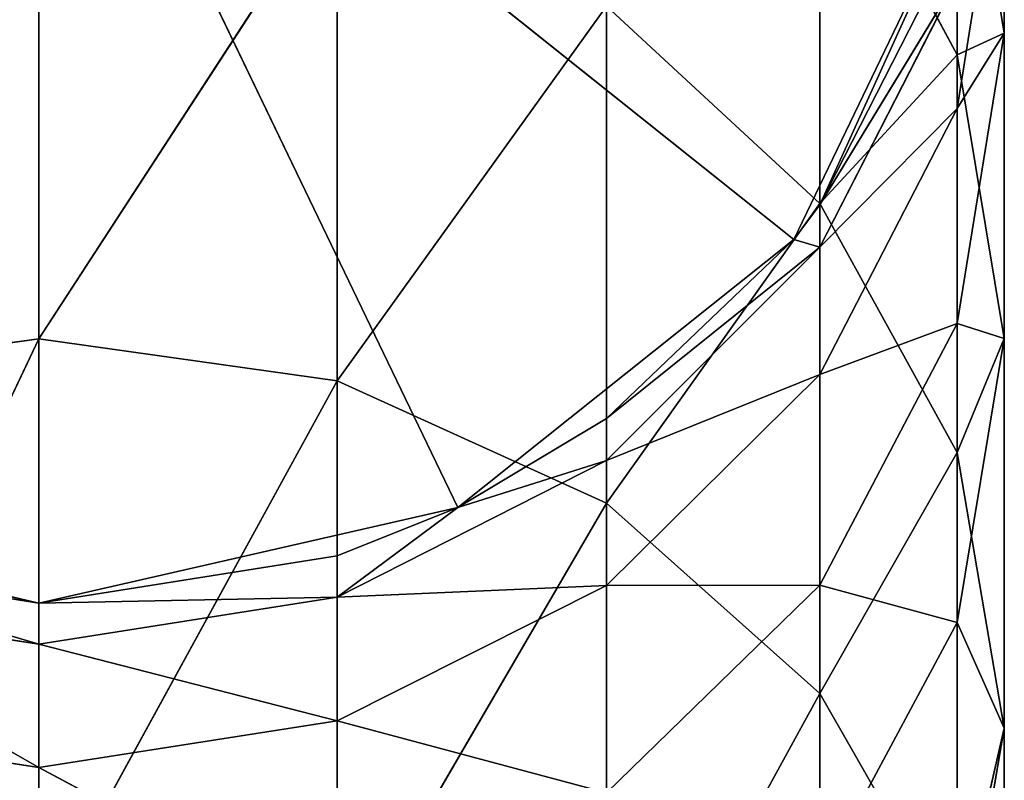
# Model space of a CAD drawing. Extents: x 659 to 1111, y 0 to 289.
# Tile 116 of 208: x 885.22 to 889.96, y 141.5 to 145.16. Entities that reach past the tile are written whole.
import ezdxf

# ---------------------------------------------------------------- set-up
doc = ezdxf.new("R2010")
doc.units = 0
doc.header["$LTSCALE"] = 25.4
doc.layers.get('0').update_dxf_attribs({"color": 13, "linetype": 'CONTINUOUS'})

# ---------------------------------------------------------------- blocks, each defined once
blk = doc.blocks.new('GIOTTO-LED-S-8168_STL')
at = {"color": 44}
for p, q in [((229.7915, 97.8938, 145.3302), (228.3546, 103.0427, 147.953)), ((229.7915, 97.8938, 145.3302), (228.3546, 103.0427, 147.953)), ((228.3546, 97.9971, 145.1274), (228.3546, 103.0427, 147.953)), ((228.3546, 97.9971, 145.1274), (228.3546, 103.0427, 147.953)), ((228.3546, 97.9971, 145.1274), (226.9176, 102.9238, 148.1471)), ((228.3546, 97.9971, 145.1274), (226.9176, 102.9238, 148.1471)), ((231.0878, 97.5939, 145.9186), (229.7915, 102.9238, 148.1471)), ((231.0878, 97.5939, 145.9186), (229.7915, 102.9238, 148.1471)), ((229.7915, 97.8938, 145.3302), (229.7915, 102.9238, 148.1471)), ((229.7915, 97.8938, 145.3302), (229.7915, 102.9238, 148.1471)), ((231.0878, 97.5939, 145.9186), (231.0878, 102.5787, 148.7103)), ((231.0878, 102.5787, 148.7103), (232.1165, 97.1269, 146.8353)), ((231.0878, 102.5787, 148.7103), (232.1165, 97.1269, 146.8353)), ((231.0878, 97.5939, 145.9186), (231.0878, 102.5787, 148.7103)), ((232.1165, 97.1269, 146.8353), (232.1165, 102.0412, 149.5874)), ((232.1165, 97.1269, 146.8353), (232.1165, 102.0412, 149.5874)), ((228.3546, 97.9971, 145.1274), (226.9176, 97.8938, 145.3302)), ((228.3546, 97.9971, 145.1274), (226.9176, 97.8938, 145.3302)), ((229.7915, 97.8938, 145.3302), (228.3546, 97.9971, 145.1274)), ((229.7915, 97.8938, 145.3302), (228.3546, 97.9971, 145.1274)), ((229.7915, 92.6583, 142.9165), (228.3546, 97.9971, 145.1274)), ((229.7915, 92.6583, 142.9165), (228.3546, 97.9971, 145.1274)), ((228.3546, 92.7453, 142.7063), (228.3546, 97.9971, 145.1274)), ((228.3546, 92.7453, 142.7063), (228.3546, 97.9971, 145.1274)), ((231.0878, 97.5939, 145.9186), (229.7915, 97.8938, 145.3302)), ((231.0878, 97.5939, 145.9186), (229.7915, 97.8938, 145.3302)), ((231.0878, 92.4055, 143.5267), (229.7915, 97.8938, 145.3302)), ((231.0878, 92.4055, 143.5267), (229.7915, 97.8938, 145.3302)), ((229.7915, 92.6583, 142.9165), (229.7915, 97.8938, 145.3302)), ((229.7915, 92.6583, 142.9165), (229.7915, 97.8938, 145.3302)), ((231.0878, 92.4055, 143.5267), (231.0878, 97.5939, 145.9186)), ((231.0878, 97.5939, 145.9186), (232.1165, 92.0118, 144.4772)), ((231.0878, 97.5939, 145.9186), (232.1165, 92.0118, 144.4772)), ((231.0878, 97.5939, 145.9186), (232.1165, 97.1269, 146.8353)), ((231.0878, 97.5939, 145.9186), (232.1165, 97.1269, 146.8353)), ((231.0878, 92.4055, 143.5267), (231.0878, 97.5939, 145.9186)), ((232.777, 96.5384, 147.9902), (232.1165, 97.1269, 146.8353)), ((232.777, 96.5384, 147.9902), (232.1165, 97.1269, 146.8353)), ((232.777, 91.5158, 145.6748), (232.1165, 97.1269, 146.8353)), ((232.777, 91.5158, 145.6748), (232.1165, 97.1269, 146.8353)), ((232.1165, 92.0118, 144.4772), (232.1165, 97.1269, 146.8353)), ((232.1165, 92.0118, 144.4772), (232.1165, 97.1269, 146.8353)), ((233.0046, 90.9659, 147.0023), (232.777, 96.5384, 147.9902)), ((233.0046, 90.9659, 147.0023), (232.777, 96.5384, 147.9902)), ((232.777, 91.5158, 145.6748), (232.777, 96.5384, 147.9902)), ((232.777, 91.5158, 145.6748), (232.777, 96.5384, 147.9902)), ((233.0046, 90.9659, 147.0023), (233.0046, 95.8861, 149.2706)), ((233.0046, 90.9659, 147.0023), (233.0046, 95.8861, 149.2706)), ((231.0878, 92.4055, 143.5267), (232.1165, 92.0118, 144.4772)), ((231.0878, 92.4055, 143.5267), (232.1165, 92.0118, 144.4772)), ((232.777, 91.5158, 145.6748), (232.1165, 92.0118, 144.4772)), ((232.777, 91.5158, 145.6748), (232.1165, 92.0118, 144.4772)), ((232.777, 86.3269, 143.7605), (232.1165, 92.0118, 144.4772)), ((232.777, 86.3269, 143.7605), (232.1165, 92.0118, 144.4772)), ((232.1165, 86.7275, 142.5277), (232.1165, 92.0118, 144.4772)), ((232.1165, 86.7275, 142.5277), (232.1165, 92.0118, 144.4772)), ((233.0046, 90.9659, 147.0023), (232.777, 91.5158, 145.6748)), ((233.0046, 90.9659, 147.0023), (232.777, 91.5158, 145.6748)), ((233.0046, 85.8829, 145.1271), (232.777, 91.5158, 145.6748)), ((233.0046, 85.8829, 145.1271), (232.777, 91.5158, 145.6748)), ((232.777, 86.3269, 143.7605), (232.777, 91.5158, 145.6748)), ((232.777, 86.3269, 143.7605), (232.777, 91.5158, 145.6748)), ((233.0046, 90.9659, 147.0023), (232.777, 85.4389, 146.4937)), ((233.0046, 90.9659, 147.0023), (232.777, 85.4389, 146.4937)), ((233.0046, 90.9659, 147.0023), (232.777, 90.416, 148.3299)), ((233.0046, 90.9659, 147.0023), (232.777, 90.416, 148.3299)), ((233.0046, 85.8829, 145.1271), (233.0046, 90.9659, 147.0023)), ((233.0046, 85.8829, 145.1271), (233.0046, 90.9659, 147.0023)), ((232.777, 85.4389, 146.4937), (232.777, 90.416, 148.3299)), ((232.777, 85.4389, 146.4937), (232.777, 90.416, 148.3299)), ((232.777, 86.3269, 143.7605), (232.1165, 86.7275, 142.5277)), ((232.777, 86.3269, 143.7605), (232.1165, 86.7275, 142.5277)), ((233.0046, 85.8829, 145.1271), (232.777, 86.3269, 143.7605)), ((233.0046, 85.8829, 145.1271), (232.777, 86.3269, 143.7605)), ((233.0046, 80.6684, 143.6565), (232.777, 86.3269, 143.7605)), ((233.0046, 80.6684, 143.6565), (232.777, 86.3269, 143.7605)), ((232.777, 81.0039, 142.2592), (232.777, 86.3269, 143.7605)), ((232.777, 81.0039, 142.2592), (232.777, 86.3269, 143.7605)), ((233.0046, 85.8829, 145.1271), (232.777, 80.333, 145.0537)), ((233.0046, 85.8829, 145.1271), (232.777, 80.333, 145.0537)), ((233.0046, 85.8829, 145.1271), (232.777, 85.4389, 146.4937)), ((233.0046, 85.8829, 145.1271), (232.777, 85.4389, 146.4937)), ((233.0046, 80.6684, 143.6565), (233.0046, 85.8829, 145.1271)), ((233.0046, 80.6684, 143.6565), (233.0046, 85.8829, 145.1271)), ((232.1165, 85.0383, 147.7265), (232.777, 85.4389, 146.4937)), ((232.1165, 85.0383, 147.7265), (232.777, 85.4389, 146.4937)), ((232.1165, 80.0304, 146.3142), (232.777, 85.4389, 146.4937)), ((232.1165, 80.0304, 146.3142), (232.777, 85.4389, 146.4937)), ((232.777, 80.333, 145.0537), (232.777, 85.4389, 146.4937)), ((232.777, 80.333, 145.0537), (232.777, 85.4389, 146.4937)), ((232.1165, 80.0304, 146.3142), (232.1165, 85.0383, 147.7265)), ((232.1165, 80.0304, 146.3142), (232.1165, 85.0383, 147.7265)), ((233.0046, 80.6684, 143.6565), (232.777, 81.0039, 142.2592)), ((233.0046, 80.6684, 143.6565), (232.777, 81.0039, 142.2592)), ((233.0046, 80.6684, 143.6565), (232.777, 75.1299, 144.0187)), ((233.0046, 80.6684, 143.6565), (232.777, 75.1299, 144.0187)), ((233.0046, 80.6684, 143.6565), (232.777, 80.333, 145.0537)), ((233.0046, 80.6684, 143.6565), (232.777, 80.333, 145.0537)), ((233.0046, 75.3547, 142.5995), (233.0046, 80.6684, 143.6565)), ((233.0046, 75.3547, 142.5995), (233.0046, 80.6684, 143.6565)), ((232.1165, 80.0304, 146.3142), (232.777, 80.333, 145.0537)), ((232.1165, 80.0304, 146.3142), (232.777, 80.333, 145.0537)), ((232.1165, 74.9271, 145.2991), (232.777, 80.333, 145.0537)), ((232.1165, 74.9271, 145.2991), (232.777, 80.333, 145.0537)), ((232.777, 75.1299, 144.0187), (232.777, 80.333, 145.0537)), ((232.777, 75.1299, 144.0187), (232.777, 80.333, 145.0537)), ((232.1165, 80.0304, 146.3142), (231.0878, 74.7662, 146.3151)), ((232.1165, 80.0304, 146.3142), (231.0878, 74.7662, 146.3151)), ((232.1165, 80.0304, 146.3142), (231.0878, 79.7902, 147.3145)), ((232.1165, 80.0304, 146.3142), (231.0878, 79.7902, 147.3145)), ((232.1165, 74.9271, 145.2991), (232.1165, 80.0304, 146.3142)), ((232.1165, 74.9271, 145.2991), (232.1165, 80.0304, 146.3142)), ((229.7915, 74.6629, 146.9675), (231.0878, 79.7902, 147.3145)), ((229.7915, 74.6629, 146.9675), (231.0878, 79.7902, 147.3145)), ((231.0878, 74.7662, 146.3151), (231.0878, 79.7902, 147.3145)), ((231.0878, 74.7662, 146.3151), (231.0878, 79.7902, 147.3145)), ((228.3546, 74.6273, 147.1923), (229.7915, 79.636, 147.9567)), ((228.3546, 74.6273, 147.1923), (229.7915, 79.636, 147.9567)), ((229.7915, 74.6629, 146.9675), (229.7915, 79.636, 147.9567)), ((229.7915, 74.6629, 146.9675), (229.7915, 79.636, 147.9567)), ((228.3546, 79.5829, 148.178), (228.3546, 74.6273, 147.1923)), ((228.3546, 79.5829, 148.178), (228.3546, 74.6273, 147.1923)), ((233.0046, 75.3547, 142.5995), (232.777, 75.1299, 144.0187)), ((233.0046, 75.3547, 142.5995), (232.777, 75.1299, 144.0187)), ((232.1165, 74.9271, 145.2991), (232.777, 75.1299, 144.0187)), ((232.1165, 74.9271, 145.2991), (232.777, 75.1299, 144.0187)), ((232.1165, 69.7599, 144.6875), (232.777, 75.1299, 144.0187)), ((232.1165, 69.7599, 144.6875), (232.777, 75.1299, 144.0187)), ((232.777, 69.8616, 143.3952), (232.777, 75.1299, 144.0187)), ((232.777, 69.8616, 143.3952), (232.777, 75.1299, 144.0187)), ((232.1165, 74.9271, 145.2991), (231.0878, 69.6792, 145.713)), ((232.1165, 74.9271, 145.2991), (231.0878, 69.6792, 145.713)), ((232.1165, 74.9271, 145.2991), (231.0878, 74.7662, 146.3151)), ((232.1165, 74.9271, 145.2991), (231.0878, 74.7662, 146.3151)), ((232.1165, 69.7599, 144.6875), (232.1165, 74.9271, 145.2991)), ((232.1165, 69.7599, 144.6875), (232.1165, 74.9271, 145.2991)), ((229.7915, 74.6629, 146.9675), (231.0878, 74.7662, 146.3151)), ((229.7915, 74.6629, 146.9675), (231.0878, 74.7662, 146.3151)), ((229.7915, 69.6274, 146.3715), (231.0878, 74.7662, 146.3151)), ((229.7915, 69.6274, 146.3715), (231.0878, 74.7662, 146.3151)), ((231.0878, 69.6792, 145.713), (231.0878, 74.7662, 146.3151)), ((231.0878, 69.6792, 145.713), (231.0878, 74.7662, 146.3151)), ((226.9176, 74.6629, 146.9675), (228.3546, 74.6273, 147.1923)), ((226.9176, 74.6629, 146.9675), (228.3546, 74.6273, 147.1923)), ((228.3546, 74.6273, 147.1923), (229.7915, 74.6629, 146.9675)), ((228.3546, 74.6273, 147.1923), (229.7915, 74.6629, 146.9675)), ((228.3546, 69.6096, 146.5984), (229.7915, 74.6629, 146.9675)), ((228.3546, 69.6096, 146.5984), (229.7915, 74.6629, 146.9675)), ((229.7915, 69.6274, 146.3715), (229.7915, 74.6629, 146.9675)), ((229.7915, 69.6274, 146.3715), (229.7915, 74.6629, 146.9675)), ((226.9176, 69.6274, 146.3715), (228.3546, 74.6273, 147.1923)), ((226.9176, 69.6274, 146.3715), (228.3546, 74.6273, 147.1923)), ((228.3546, 74.6273, 147.1923), (228.3546, 69.6096, 146.5984)), ((228.3546, 74.6273, 147.1923), (228.3546, 69.6096, 146.5984)), ((232.1165, 69.7599, 144.6875), (232.777, 69.8616, 143.3952)), ((232.1165, 64.5607, 144.4832), (232.777, 69.8616, 143.3952)), ((232.1165, 69.7599, 144.6875), (232.777, 69.8616, 143.3952)), ((232.1165, 64.5607, 144.4832), (232.777, 69.8616, 143.3952)), ((231.0878, 64.5607, 145.5119), (232.1165, 69.7599, 144.6875)), ((232.1165, 69.7599, 144.6875), (231.0878, 69.6792, 145.713)), ((232.1165, 69.7599, 144.6875), (231.0878, 69.6792, 145.713)), ((231.0878, 64.5607, 145.5119), (232.1165, 69.7599, 144.6875)), ((231.9901, 64.5607, 144.6492), (232.1165, 69.7599, 144.6875)), ((231.9901, 64.5607, 144.6492), (232.1165, 69.7599, 144.6875)), ((232.1165, 64.5607, 144.4832), (232.1165, 69.7599, 144.6875)), ((232.1165, 64.5607, 144.4832), (232.1165, 69.7599, 144.6875)), ((229.7915, 69.6274, 146.3715), (231.0878, 69.6792, 145.713)), ((229.7915, 69.6274, 146.3715), (231.0878, 69.6792, 145.713)), ((230.3721, 64.5607, 145.9395), (231.0878, 69.6792, 145.713)), ((230.3721, 64.5607, 145.9395), (231.0878, 69.6792, 145.713)), ((231.0878, 64.5607, 145.5119), (231.0878, 69.6792, 145.713)), ((231.0878, 64.5607, 145.5119), (231.0878, 69.6792, 145.713)), ((226.9176, 69.6274, 146.3715), (228.3546, 69.6096, 146.5984)), ((226.9176, 69.6274, 146.3715), (228.3546, 69.6096, 146.5984)), ((228.3546, 69.6096, 146.5984), (229.7915, 69.6274, 146.3715)), ((228.3546, 64.5607, 146.4), (229.7915, 69.6274, 146.3715)), ((228.3546, 69.6096, 146.5984), (229.7915, 69.6274, 146.3715)), ((228.3546, 64.5607, 146.4), (229.7915, 69.6274, 146.3715)), ((229.7915, 64.5607, 146.1724), (229.7915, 69.6274, 146.3715)), ((229.7915, 64.5607, 146.1724), (229.7915, 69.6274, 146.3715)), ((230.3721, 64.5607, 145.9395), (229.7915, 69.6274, 146.3715)), ((230.3721, 64.5607, 145.9395), (229.7915, 69.6274, 146.3715)), ((226.9176, 64.5607, 146.1724), (228.3546, 69.6096, 146.5984)), ((226.9176, 64.5607, 146.1724), (228.3546, 69.6096, 146.5984)), ((228.3546, 69.6096, 146.5984), (228.3546, 64.5607, 146.4)), ((228.3546, 69.6096, 146.5984), (228.3546, 64.5607, 146.4)), ((228.3546, 0.5607, 146.4), (226.9176, 64.5607, 146.1724)), ((228.3546, 64.5607, 146.4), (226.9176, 64.5607, 146.1724)), ((228.3546, 0.5607, 146.4), (226.9176, 64.5607, 146.1724)), ((228.3546, 64.5607, 146.4), (226.9176, 64.5607, 146.1724)), ((229.7915, 64.5607, 146.1724), (228.3546, 0.5607, 146.4)), ((229.7915, 64.5607, 146.1724), (228.3546, 0.5607, 146.4)), ((229.7915, 64.5607, 146.1724), (228.3546, 64.5607, 146.4)), ((228.3546, 64.5607, 146.4), (228.3546, 0.5607, 146.4)), ((228.3546, 64.5607, 146.4), (228.3546, 0.5607, 146.4)), ((229.7915, 64.5607, 146.1724), (228.3546, 64.5607, 146.4)), ((230.3721, 64.5607, 145.9395), (229.7915, 64.5607, 146.1724)), ((229.7915, 64.5607, 146.1724), (230.3721, 0.5607, 145.9395)), ((229.7915, 64.5607, 146.1724), (230.3721, 0.5607, 145.9395)), ((230.3721, 64.5607, 145.9395), (229.7915, 64.5607, 146.1724)), ((231.0878, 64.5607, 145.5119), (230.3721, 0.5607, 145.9395)), ((231.0878, 64.5607, 145.5119), (230.3721, 64.5607, 145.9395)), ((230.3721, 64.5607, 145.9395), (230.3721, 0.5607, 145.9395)), ((231.0878, 64.5607, 145.5119), (230.3721, 0.5607, 145.9395)), ((230.3721, 64.5607, 145.9395), (230.3721, 0.5607, 145.9395)), ((231.0878, 64.5607, 145.5119), (230.3721, 64.5607, 145.9395)), ((231.9901, 64.5607, 144.6492), (231.0878, 64.5607, 145.5119)), ((231.0878, 64.5607, 145.5119), (231.9901, 0.5607, 144.6492)), ((231.0878, 64.5607, 145.5119), (231.9901, 0.5607, 144.6492)), ((231.9901, 64.5607, 144.6492), (231.0878, 64.5607, 145.5119)), ((232.1165, 64.5607, 144.4832), (231.9901, 0.5607, 144.6492)), ((232.1165, 64.5607, 144.4832), (231.9901, 64.5607, 144.6492)), ((231.9901, 64.5607, 144.6492), (231.9901, 0.5607, 144.6492)), ((232.1165, 64.5607, 144.4832), (231.9901, 0.5607, 144.6492)), ((231.9901, 64.5607, 144.6492), (231.9901, 0.5607, 144.6492)), ((232.1165, 64.5607, 144.4832), (231.9901, 64.5607, 144.6492)), ((232.777, 64.5607, 143.1869), (232.1165, 64.5607, 144.4832)), ((232.1165, 64.5607, 144.4832), (232.888, 0.5607, 142.7847)), ((232.1165, 64.5607, 144.4832), (232.888, 0.5607, 142.7847)), ((232.777, 64.5607, 143.1869), (232.1165, 64.5607, 144.4832)), ((228.3546, 0.5607, 146.4), (226.337, 0.5607, 145.9395)), ((228.3546, 0.5607, 146.4), (226.337, 0.5607, 145.9395)), ((228.3546, 0.5607, 141.75), (228.3546, 0.5607, 146.4)), ((231.9901, 0.5607, 144.6492), (228.3546, 0.5607, 141.75)), ((231.9901, 0.5607, 144.6492), (228.3546, 0.5607, 141.75)), ((230.3721, 0.5607, 145.9395), (228.3546, 0.5607, 141.75)), ((230.3721, 0.5607, 145.9395), (228.3546, 0.5607, 141.75)), ((230.3721, 0.5607, 145.9395), (228.3546, 0.5607, 146.4)), ((228.3546, 0.5607, 141.75), (228.3546, 0.5607, 146.4)), ((230.3721, 0.5607, 145.9395), (228.3546, 0.5607, 146.4)), ((231.9901, 0.5607, 144.6492), (230.3721, 0.5607, 145.9395)), ((231.9901, 0.5607, 144.6492), (230.3721, 0.5607, 145.9395)), ((232.888, 0.5607, 142.7847), (231.9901, 0.5607, 144.6492)), ((232.888, 0.5607, 142.7847), (231.9901, 0.5607, 144.6492))]:
    blk.add_line(p, q, dxfattribs=at)
mesh = blk.add_polyface(dxfattribs=at)
corners = [(228.3546, 97.9971, 145.1274), (226.9176, 102.9238, 148.1471), (228.3546, 103.0427, 147.953)]
mesh.append_faces([[corners[k] for k in face] for face in [(0, 1, 2)]], dxfattribs={"color": 44})
mesh = blk.add_polyface(dxfattribs=at)
corners = [(229.7915, 97.8938, 145.3302), (228.3546, 103.0427, 147.953), (229.7915, 102.9238, 148.1471)]
mesh.append_faces([[corners[k] for k in face] for face in [(0, 1, 2)]], dxfattribs={"color": 44})
mesh = blk.add_polyface(dxfattribs=at)
corners = [(229.7915, 97.8938, 145.3302), (228.3546, 97.9971, 145.1274), (228.3546, 103.0427, 147.953)]
mesh.append_faces([[corners[k] for k in face] for face in [(0, 1, 2)]], dxfattribs={"color": 44})
mesh = blk.add_polyface(dxfattribs=at)
corners = [(228.3546, 97.9971, 145.1274), (226.9176, 97.8938, 145.3302), (226.9176, 102.9238, 148.1471)]
mesh.append_faces([[corners[k] for k in face] for face in [(0, 1, 2)]], dxfattribs={"color": 44})
mesh = blk.add_polyface(dxfattribs=at)
corners = [(231.0878, 97.5939, 145.9186), (229.7915, 102.9238, 148.1471), (231.0878, 102.5787, 148.7103)]
mesh.append_faces([[corners[k] for k in face] for face in [(0, 1, 2)]], dxfattribs={"color": 44})
mesh = blk.add_polyface(dxfattribs=at)
corners = [(231.0878, 97.5939, 145.9186), (229.7915, 97.8938, 145.3302), (229.7915, 102.9238, 148.1471)]
mesh.append_faces([[corners[k] for k in face] for face in [(0, 1, 2)]], dxfattribs={"color": 44})
mesh = blk.add_polyface(dxfattribs=at)
corners = [(231.0878, 102.5787, 148.7103), (232.1165, 97.1269, 146.8353), (231.0878, 97.5939, 145.9186)]
mesh.append_faces([[corners[k] for k in face] for face in [(0, 1, 2)]], dxfattribs={"color": 44})
mesh = blk.add_polyface(dxfattribs=at)
corners = [(231.0878, 102.5787, 148.7103), (232.1165, 102.0412, 149.5874), (232.1165, 97.1269, 146.8353)]
mesh.append_faces([[corners[k] for k in face] for face in [(0, 1, 2)]], dxfattribs={"color": 44})
mesh = blk.add_polyface(dxfattribs=at)
corners = [(232.1165, 102.0412, 149.5874), (232.777, 96.5384, 147.9902), (232.1165, 97.1269, 146.8353)]
mesh.append_faces([[corners[k] for k in face] for face in [(0, 1, 2)]], dxfattribs={"color": 44})
mesh = blk.add_polyface(dxfattribs=at)
corners = [(228.3546, 92.7453, 142.7063), (226.9176, 97.8938, 145.3302), (228.3546, 97.9971, 145.1274)]
mesh.append_faces([[corners[k] for k in face] for face in [(0, 1, 2)]], dxfattribs={"color": 44})
mesh = blk.add_polyface(dxfattribs=at)
corners = [(229.7915, 92.6583, 142.9165), (228.3546, 97.9971, 145.1274), (229.7915, 97.8938, 145.3302)]
mesh.append_faces([[corners[k] for k in face] for face in [(0, 1, 2)]], dxfattribs={"color": 44})
mesh = blk.add_polyface(dxfattribs=at)
corners = [(229.7915, 92.6583, 142.9165), (228.3546, 92.7453, 142.7063), (228.3546, 97.9971, 145.1274)]
mesh.append_faces([[corners[k] for k in face] for face in [(0, 1, 2)]], dxfattribs={"color": 44})
mesh = blk.add_polyface(dxfattribs=at)
corners = [(228.3546, 92.7453, 142.7063), (226.9176, 92.6583, 142.9165), (226.9176, 97.8938, 145.3302)]
mesh.append_faces([[corners[k] for k in face] for face in [(0, 1, 2)]], dxfattribs={"color": 44})
mesh = blk.add_polyface(dxfattribs=at)
corners = [(231.0878, 92.4055, 143.5267), (229.7915, 97.8938, 145.3302), (231.0878, 97.5939, 145.9186)]
mesh.append_faces([[corners[k] for k in face] for face in [(0, 1, 2)]], dxfattribs={"color": 44})
mesh = blk.add_polyface(dxfattribs=at)
corners = [(231.0878, 92.4055, 143.5267), (229.7915, 92.6583, 142.9165), (229.7915, 97.8938, 145.3302)]
mesh.append_faces([[corners[k] for k in face] for face in [(0, 1, 2)]], dxfattribs={"color": 44})
mesh = blk.add_polyface(dxfattribs=at)
corners = [(231.0878, 97.5939, 145.9186), (232.1165, 92.0118, 144.4772), (231.0878, 92.4055, 143.5267)]
mesh.append_faces([[corners[k] for k in face] for face in [(0, 1, 2)]], dxfattribs={"color": 44})
mesh = blk.add_polyface(dxfattribs=at)
corners = [(231.0878, 97.5939, 145.9186), (232.1165, 97.1269, 146.8353), (232.1165, 92.0118, 144.4772)]
mesh.append_faces([[corners[k] for k in face] for face in [(0, 1, 2)]], dxfattribs={"color": 44})
mesh = blk.add_polyface(dxfattribs=at)
corners = [(232.1165, 97.1269, 146.8353), (232.777, 96.5384, 147.9902), (232.777, 91.5158, 145.6748)]
mesh.append_faces([[corners[k] for k in face] for face in [(0, 1, 2)]], dxfattribs={"color": 44})
mesh = blk.add_polyface(dxfattribs=at)
corners = [(232.1165, 97.1269, 146.8353), (232.777, 91.5158, 145.6748), (232.1165, 92.0118, 144.4772)]
mesh.append_faces([[corners[k] for k in face] for face in [(0, 1, 2)]], dxfattribs={"color": 44})
mesh = blk.add_polyface(dxfattribs=at)
corners = [(232.777, 96.5384, 147.9902), (233.0046, 95.8861, 149.2706), (233.0046, 90.9659, 147.0023)]
mesh.append_faces([[corners[k] for k in face] for face in [(0, 1, 2)]], dxfattribs={"color": 44})
mesh = blk.add_polyface(dxfattribs=at)
corners = [(232.777, 96.5384, 147.9902), (233.0046, 90.9659, 147.0023), (232.777, 91.5158, 145.6748)]
mesh.append_faces([[corners[k] for k in face] for face in [(0, 1, 2)]], dxfattribs={"color": 44})
mesh = blk.add_polyface(dxfattribs=at)
corners = [(233.0046, 95.8861, 149.2706), (232.777, 90.416, 148.3299), (233.0046, 90.9659, 147.0023)]
mesh.append_faces([[corners[k] for k in face] for face in [(0, 1, 2)]], dxfattribs={"color": 44})
mesh = blk.add_polyface(dxfattribs=at)
corners = [(231.0878, 92.4055, 143.5267), (232.1165, 92.0118, 144.4772), (232.1165, 86.7275, 142.5277)]
mesh.append_faces([[corners[k] for k in face] for face in [(0, 1, 2)]], dxfattribs={"color": 44})
mesh = blk.add_polyface(dxfattribs=at)
corners = [(232.1165, 92.0118, 144.4772), (232.777, 91.5158, 145.6748), (232.777, 86.3269, 143.7605)]
mesh.append_faces([[corners[k] for k in face] for face in [(0, 1, 2)]], dxfattribs={"color": 44})
mesh = blk.add_polyface(dxfattribs=at)
corners = [(232.1165, 92.0118, 144.4772), (232.777, 86.3269, 143.7605), (232.1165, 86.7275, 142.5277)]
mesh.append_faces([[corners[k] for k in face] for face in [(0, 1, 2)]], dxfattribs={"color": 44})
mesh = blk.add_polyface(dxfattribs=at)
corners = [(232.777, 91.5158, 145.6748), (233.0046, 90.9659, 147.0023), (233.0046, 85.8829, 145.1271)]
mesh.append_faces([[corners[k] for k in face] for face in [(0, 1, 2)]], dxfattribs={"color": 44})
mesh = blk.add_polyface(dxfattribs=at)
corners = [(232.777, 91.5158, 145.6748), (233.0046, 85.8829, 145.1271), (232.777, 86.3269, 143.7605)]
mesh.append_faces([[corners[k] for k in face] for face in [(0, 1, 2)]], dxfattribs={"color": 44})
mesh = blk.add_polyface(dxfattribs=at)
corners = [(233.0046, 90.9659, 147.0023), (232.777, 85.4389, 146.4937), (233.0046, 85.8829, 145.1271)]
mesh.append_faces([[corners[k] for k in face] for face in [(0, 1, 2)]], dxfattribs={"color": 44})
mesh = blk.add_polyface(dxfattribs=at)
corners = [(233.0046, 90.9659, 147.0023), (232.777, 90.416, 148.3299), (232.777, 85.4389, 146.4937)]
mesh.append_faces([[corners[k] for k in face] for face in [(0, 1, 2)]], dxfattribs={"color": 44})
mesh = blk.add_polyface(dxfattribs=at)
corners = [(232.777, 90.416, 148.3299), (232.1165, 85.0383, 147.7265), (232.777, 85.4389, 146.4937)]
mesh.append_faces([[corners[k] for k in face] for face in [(0, 1, 2)]], dxfattribs={"color": 44})
mesh = blk.add_polyface(dxfattribs=at)
corners = [(232.1165, 86.7275, 142.5277), (232.777, 86.3269, 143.7605), (232.777, 81.0039, 142.2592)]
mesh.append_faces([[corners[k] for k in face] for face in [(0, 1, 2)]], dxfattribs={"color": 44})
mesh = blk.add_polyface(dxfattribs=at)
corners = [(232.777, 86.3269, 143.7605), (233.0046, 85.8829, 145.1271), (233.0046, 80.6684, 143.6565)]
mesh.append_faces([[corners[k] for k in face] for face in [(0, 1, 2)]], dxfattribs={"color": 44})
mesh = blk.add_polyface(dxfattribs=at)
corners = [(232.777, 86.3269, 143.7605), (233.0046, 80.6684, 143.6565), (232.777, 81.0039, 142.2592)]
mesh.append_faces([[corners[k] for k in face] for face in [(0, 1, 2)]], dxfattribs={"color": 44})
mesh = blk.add_polyface(dxfattribs=at)
corners = [(233.0046, 85.8829, 145.1271), (232.777, 80.333, 145.0537), (233.0046, 80.6684, 143.6565)]
mesh.append_faces([[corners[k] for k in face] for face in [(0, 1, 2)]], dxfattribs={"color": 44})
mesh = blk.add_polyface(dxfattribs=at)
corners = [(233.0046, 85.8829, 145.1271), (232.777, 85.4389, 146.4937), (232.777, 80.333, 145.0537)]
mesh.append_faces([[corners[k] for k in face] for face in [(0, 1, 2)]], dxfattribs={"color": 44})
mesh = blk.add_polyface(dxfattribs=at)
corners = [(232.777, 85.4389, 146.4937), (232.1165, 85.0383, 147.7265), (232.1165, 80.0304, 146.3142)]
mesh.append_faces([[corners[k] for k in face] for face in [(0, 1, 2)]], dxfattribs={"color": 44})
mesh = blk.add_polyface(dxfattribs=at)
corners = [(232.777, 85.4389, 146.4937), (232.1165, 80.0304, 146.3142), (232.777, 80.333, 145.0537)]
mesh.append_faces([[corners[k] for k in face] for face in [(0, 1, 2)]], dxfattribs={"color": 44})
mesh = blk.add_polyface(dxfattribs=at)
corners = [(232.1165, 85.0383, 147.7265), (231.0878, 79.7902, 147.3145), (232.1165, 80.0304, 146.3142)]
mesh.append_faces([[corners[k] for k in face] for face in [(0, 1, 2)]], dxfattribs={"color": 44})
mesh = blk.add_polyface(dxfattribs=at)
corners = [(232.777, 81.0039, 142.2592), (233.0046, 80.6684, 143.6565), (233.0046, 75.3547, 142.5995)]
mesh.append_faces([[corners[k] for k in face] for face in [(0, 1, 2)]], dxfattribs={"color": 44})
mesh = blk.add_polyface(dxfattribs=at)
corners = [(233.0046, 80.6684, 143.6565), (232.777, 75.1299, 144.0187), (233.0046, 75.3547, 142.5995)]
mesh.append_faces([[corners[k] for k in face] for face in [(0, 1, 2)]], dxfattribs={"color": 44})
mesh = blk.add_polyface(dxfattribs=at)
corners = [(233.0046, 80.6684, 143.6565), (232.777, 80.333, 145.0537), (232.777, 75.1299, 144.0187)]
mesh.append_faces([[corners[k] for k in face] for face in [(0, 1, 2)]], dxfattribs={"color": 44})
mesh = blk.add_polyface(dxfattribs=at)
corners = [(232.777, 80.333, 145.0537), (232.1165, 80.0304, 146.3142), (232.1165, 74.9271, 145.2991)]
mesh.append_faces([[corners[k] for k in face] for face in [(0, 1, 2)]], dxfattribs={"color": 44})
mesh = blk.add_polyface(dxfattribs=at)
corners = [(232.777, 80.333, 145.0537), (232.1165, 74.9271, 145.2991), (232.777, 75.1299, 144.0187)]
mesh.append_faces([[corners[k] for k in face] for face in [(0, 1, 2)]], dxfattribs={"color": 44})
mesh = blk.add_polyface(dxfattribs=at)
corners = [(232.1165, 80.0304, 146.3142), (231.0878, 74.7662, 146.3151), (232.1165, 74.9271, 145.2991)]
mesh.append_faces([[corners[k] for k in face] for face in [(0, 1, 2)]], dxfattribs={"color": 44})
mesh = blk.add_polyface(dxfattribs=at)
corners = [(232.1165, 80.0304, 146.3142), (231.0878, 79.7902, 147.3145), (231.0878, 74.7662, 146.3151)]
mesh.append_faces([[corners[k] for k in face] for face in [(0, 1, 2)]], dxfattribs={"color": 44})
mesh = blk.add_polyface(dxfattribs=at)
corners = [(231.0878, 79.7902, 147.3145), (229.7915, 79.636, 147.9567), (229.7915, 74.6629, 146.9675)]
mesh.append_faces([[corners[k] for k in face] for face in [(0, 1, 2)]], dxfattribs={"color": 44})
mesh = blk.add_polyface(dxfattribs=at)
corners = [(231.0878, 79.7902, 147.3145), (229.7915, 74.6629, 146.9675), (231.0878, 74.7662, 146.3151)]
mesh.append_faces([[corners[k] for k in face] for face in [(0, 1, 2)]], dxfattribs={"color": 44})
mesh = blk.add_polyface(dxfattribs=at)
corners = [(228.3546, 79.5829, 148.178), (226.9176, 79.636, 147.9567), (226.9176, 74.6629, 146.9675)]
mesh.append_faces([[corners[k] for k in face] for face in [(0, 1, 2)]], dxfattribs={"color": 44})
mesh = blk.add_polyface(dxfattribs=at)
corners = [(229.7915, 79.636, 147.9567), (228.3546, 79.5829, 148.178), (228.3546, 74.6273, 147.1923)]
mesh.append_faces([[corners[k] for k in face] for face in [(0, 1, 2)]], dxfattribs={"color": 44})
mesh = blk.add_polyface(dxfattribs=at)
corners = [(229.7915, 79.636, 147.9567), (228.3546, 74.6273, 147.1923), (229.7915, 74.6629, 146.9675)]
mesh.append_faces([[corners[k] for k in face] for face in [(0, 1, 2)]], dxfattribs={"color": 44})
mesh = blk.add_polyface(dxfattribs=at)
corners = [(228.3546, 79.5829, 148.178), (226.9176, 74.6629, 146.9675), (228.3546, 74.6273, 147.1923)]
mesh.append_faces([[corners[k] for k in face] for face in [(0, 1, 2)]], dxfattribs={"color": 44})
mesh = blk.add_polyface(dxfattribs=at)
corners = [(233.0046, 75.3547, 142.5995), (232.777, 75.1299, 144.0187), (232.777, 69.8616, 143.3952)]
mesh.append_faces([[corners[k] for k in face] for face in [(0, 1, 2)]], dxfattribs={"color": 44})
mesh = blk.add_polyface(dxfattribs=at)
corners = [(232.777, 75.1299, 144.0187), (232.1165, 74.9271, 145.2991), (232.1165, 69.7599, 144.6875)]
mesh.append_faces([[corners[k] for k in face] for face in [(0, 1, 2)]], dxfattribs={"color": 44})
mesh = blk.add_polyface(dxfattribs=at)
corners = [(232.777, 75.1299, 144.0187), (232.1165, 69.7599, 144.6875), (232.777, 69.8616, 143.3952)]
mesh.append_faces([[corners[k] for k in face] for face in [(0, 1, 2)]], dxfattribs={"color": 44})
mesh = blk.add_polyface(dxfattribs=at)
corners = [(232.1165, 74.9271, 145.2991), (231.0878, 69.6792, 145.713), (232.1165, 69.7599, 144.6875)]
mesh.append_faces([[corners[k] for k in face] for face in [(0, 1, 2)]], dxfattribs={"color": 44})
mesh = blk.add_polyface(dxfattribs=at)
corners = [(232.1165, 74.9271, 145.2991), (231.0878, 74.7662, 146.3151), (231.0878, 69.6792, 145.713)]
mesh.append_faces([[corners[k] for k in face] for face in [(0, 1, 2)]], dxfattribs={"color": 44})
mesh = blk.add_polyface(dxfattribs=at)
corners = [(231.0878, 74.7662, 146.3151), (229.7915, 74.6629, 146.9675), (229.7915, 69.6274, 146.3715)]
mesh.append_faces([[corners[k] for k in face] for face in [(0, 1, 2)]], dxfattribs={"color": 44})
mesh = blk.add_polyface(dxfattribs=at)
corners = [(231.0878, 74.7662, 146.3151), (229.7915, 69.6274, 146.3715), (231.0878, 69.6792, 145.713)]
mesh.append_faces([[corners[k] for k in face] for face in [(0, 1, 2)]], dxfattribs={"color": 44})
mesh = blk.add_polyface(dxfattribs=at)
corners = [(228.3546, 74.6273, 147.1923), (226.9176, 74.6629, 146.9675), (226.9176, 69.6274, 146.3715)]
mesh.append_faces([[corners[k] for k in face] for face in [(0, 1, 2)]], dxfattribs={"color": 44})
mesh = blk.add_polyface(dxfattribs=at)
corners = [(229.7915, 74.6629, 146.9675), (228.3546, 74.6273, 147.1923), (228.3546, 69.6096, 146.5984)]
mesh.append_faces([[corners[k] for k in face] for face in [(0, 1, 2)]], dxfattribs={"color": 44})
mesh = blk.add_polyface(dxfattribs=at)
corners = [(229.7915, 74.6629, 146.9675), (228.3546, 69.6096, 146.5984), (229.7915, 69.6274, 146.3715)]
mesh.append_faces([[corners[k] for k in face] for face in [(0, 1, 2)]], dxfattribs={"color": 44})
mesh = blk.add_polyface(dxfattribs=at)
corners = [(228.3546, 74.6273, 147.1923), (226.9176, 69.6274, 146.3715), (228.3546, 69.6096, 146.5984)]
mesh.append_faces([[corners[k] for k in face] for face in [(0, 1, 2)]], dxfattribs={"color": 44})
mesh = blk.add_polyface(dxfattribs=at)
corners = [(232.777, 69.8616, 143.3952), (232.1165, 69.7599, 144.6875), (232.1165, 64.5607, 144.4832)]
mesh.append_faces([[corners[k] for k in face] for face in [(0, 1, 2)]], dxfattribs={"color": 44})
mesh = blk.add_polyface(dxfattribs=at)
corners = [(232.777, 69.8616, 143.3952), (232.1165, 64.5607, 144.4832), (232.777, 64.5607, 143.1869)]
mesh.append_faces([[corners[k] for k in face] for face in [(0, 1, 2)]], dxfattribs={"color": 44})
mesh = blk.add_polyface(dxfattribs=at)
corners = [(232.1165, 69.7599, 144.6875), (231.0878, 69.6792, 145.713), (231.0878, 64.5607, 145.5119)]
mesh.append_faces([[corners[k] for k in face] for face in [(0, 1, 2)]], dxfattribs={"color": 44})
mesh = blk.add_polyface(dxfattribs=at)
corners = [(232.1165, 69.7599, 144.6875), (231.0878, 64.5607, 145.5119), (231.9901, 64.5607, 144.6492)]
mesh.append_faces([[corners[k] for k in face] for face in [(0, 1, 2)]], dxfattribs={"color": 44})
mesh = blk.add_polyface(dxfattribs=at)
corners = [(232.1165, 69.7599, 144.6875), (231.9901, 64.5607, 144.6492), (232.1165, 64.5607, 144.4832)]
mesh.append_faces([[corners[k] for k in face] for face in [(0, 1, 2)]], dxfattribs={"color": 44})
mesh = blk.add_polyface(dxfattribs=at)
corners = [(231.0878, 69.6792, 145.713), (229.7915, 69.6274, 146.3715), (230.3721, 64.5607, 145.9395)]
mesh.append_faces([[corners[k] for k in face] for face in [(0, 1, 2)]], dxfattribs={"color": 44})
mesh = blk.add_polyface(dxfattribs=at)
corners = [(231.0878, 69.6792, 145.713), (230.3721, 64.5607, 145.9395), (231.0878, 64.5607, 145.5119)]
mesh.append_faces([[corners[k] for k in face] for face in [(0, 1, 2)]], dxfattribs={"color": 44})
mesh = blk.add_polyface(dxfattribs=at)
corners = [(228.3546, 69.6096, 146.5984), (226.9176, 69.6274, 146.3715), (226.9176, 64.5607, 146.1724)]
mesh.append_faces([[corners[k] for k in face] for face in [(0, 1, 2)]], dxfattribs={"color": 44})
mesh = blk.add_polyface(dxfattribs=at)
corners = [(229.7915, 69.6274, 146.3715), (228.3546, 69.6096, 146.5984), (228.3546, 64.5607, 146.4)]
mesh.append_faces([[corners[k] for k in face] for face in [(0, 1, 2)]], dxfattribs={"color": 44})
mesh = blk.add_polyface(dxfattribs=at)
corners = [(229.7915, 69.6274, 146.3715), (228.3546, 64.5607, 146.4), (229.7915, 64.5607, 146.1724)]
mesh.append_faces([[corners[k] for k in face] for face in [(0, 1, 2)]], dxfattribs={"color": 44})
mesh = blk.add_polyface(dxfattribs=at)
corners = [(230.3721, 64.5607, 145.9395), (229.7915, 69.6274, 146.3715), (229.7915, 64.5607, 146.1724)]
mesh.append_faces([[corners[k] for k in face] for face in [(0, 1, 2)]], dxfattribs={"color": 44})
mesh = blk.add_polyface(dxfattribs=at)
corners = [(228.3546, 69.6096, 146.5984), (226.9176, 64.5607, 146.1724), (228.3546, 64.5607, 146.4)]
mesh.append_faces([[corners[k] for k in face] for face in [(0, 1, 2)]], dxfattribs={"color": 44})
mesh = blk.add_polyface(dxfattribs=at)
corners = [(228.3546, 0.5607, 146.4), (226.9176, 64.5607, 146.1724), (226.337, 0.5607, 145.9395)]
mesh.append_faces([[corners[k] for k in face] for face in [(0, 1, 2)]], dxfattribs={"color": 44})
mesh = blk.add_polyface(dxfattribs=at)
corners = [(228.3546, 64.5607, 146.4), (226.9176, 64.5607, 146.1724), (228.3546, 0.5607, 146.4)]
mesh.append_faces([[corners[k] for k in face] for face in [(0, 1, 2)]], dxfattribs={"color": 44})
mesh = blk.add_polyface(dxfattribs=at)
corners = [(230.3721, 0.5607, 145.9395), (229.7915, 64.5607, 146.1724), (228.3546, 0.5607, 146.4)]
mesh.append_faces([[corners[k] for k in face] for face in [(0, 1, 2)]], dxfattribs={"color": 44})
mesh = blk.add_polyface(dxfattribs=at)
corners = [(229.7915, 64.5607, 146.1724), (228.3546, 64.5607, 146.4), (228.3546, 0.5607, 146.4)]
mesh.append_faces([[corners[k] for k in face] for face in [(0, 1, 2)]], dxfattribs={"color": 44})
mesh = blk.add_polyface(dxfattribs=at)
corners = [(230.3721, 64.5607, 145.9395), (229.7915, 64.5607, 146.1724), (230.3721, 0.5607, 145.9395)]
mesh.append_faces([[corners[k] for k in face] for face in [(0, 1, 2)]], dxfattribs={"color": 44})
mesh = blk.add_polyface(dxfattribs=at)
corners = [(231.9901, 0.5607, 144.6492), (231.0878, 64.5607, 145.5119), (230.3721, 0.5607, 145.9395)]
mesh.append_faces([[corners[k] for k in face] for face in [(0, 1, 2)]], dxfattribs={"color": 44})
mesh = blk.add_polyface(dxfattribs=at)
corners = [(231.0878, 64.5607, 145.5119), (230.3721, 64.5607, 145.9395), (230.3721, 0.5607, 145.9395)]
mesh.append_faces([[corners[k] for k in face] for face in [(0, 1, 2)]], dxfattribs={"color": 44})
mesh = blk.add_polyface(dxfattribs=at)
corners = [(231.9901, 64.5607, 144.6492), (231.0878, 64.5607, 145.5119), (231.9901, 0.5607, 144.6492)]
mesh.append_faces([[corners[k] for k in face] for face in [(0, 1, 2)]], dxfattribs={"color": 44})
mesh = blk.add_polyface(dxfattribs=at)
corners = [(232.1165, 64.5607, 144.4832), (231.9901, 0.5607, 144.6492), (232.888, 0.5607, 142.7847)]
mesh.append_faces([[corners[k] for k in face] for face in [(0, 1, 2)]], dxfattribs={"color": 44})
mesh = blk.add_polyface(dxfattribs=at)
corners = [(231.9901, 64.5607, 144.6492), (231.9901, 0.5607, 144.6492), (232.1165, 64.5607, 144.4832)]
mesh.append_faces([[corners[k] for k in face] for face in [(0, 1, 2)]], dxfattribs={"color": 44})
mesh = blk.add_polyface(dxfattribs=at)
corners = [(232.1165, 64.5607, 144.4832), (232.888, 0.5607, 142.7847), (232.777, 64.5607, 143.1869)]
mesh.append_faces([[corners[k] for k in face] for face in [(0, 1, 2)]], dxfattribs={"color": 44})
mesh = blk.add_polyface(dxfattribs=at)
corners = [(224.7191, 0.5607, 144.6492), (223.8212, 0.5607, 142.7847), (228.3546, 0.5607, 141.75)]
mesh.append_faces([[corners[k] for k in face] for face in [(0, 1, 2)]], dxfattribs={"color": 44})
mesh = blk.add_polyface(dxfattribs=at)
corners = [(226.337, 0.5607, 145.9395), (224.7191, 0.5607, 144.6492), (228.3546, 0.5607, 141.75)]
mesh.append_faces([[corners[k] for k in face] for face in [(0, 1, 2)]], dxfattribs={"color": 44})
mesh = blk.add_polyface(dxfattribs=at)
corners = [(228.3546, 0.5607, 146.4), (226.337, 0.5607, 145.9395), (228.3546, 0.5607, 141.75)]
mesh.append_faces([[corners[k] for k in face] for face in [(0, 1, 2)]], dxfattribs={"color": 44})
mesh = blk.add_polyface(dxfattribs=at)
corners = [(231.9901, 0.5607, 144.6492), (228.3546, 0.5607, 141.75), (232.888, 0.5607, 142.7847)]
mesh.append_faces([[corners[k] for k in face] for face in [(0, 1, 2)]], dxfattribs={"color": 44})
mesh = blk.add_polyface(dxfattribs=at)
corners = [(230.3721, 0.5607, 145.9395), (228.3546, 0.5607, 141.75), (231.9901, 0.5607, 144.6492)]
mesh.append_faces([[corners[k] for k in face] for face in [(0, 1, 2)]], dxfattribs={"color": 44})
mesh = blk.add_polyface(dxfattribs=at)
corners = [(228.3546, 0.5607, 146.4), (228.3546, 0.5607, 141.75), (230.3721, 0.5607, 145.9395)]
mesh.append_faces([[corners[k] for k in face] for face in [(0, 1, 2)]], dxfattribs={"color": 44})

msp = doc.modelspace()

# ---------------------------------------------------------------- block references
at = {"color": 0, "extrusion": (0, -1, -5.27356e-16)}
msp.add_blockref('GIOTTO-LED-S-8168_STL', (656.9536, 1175.6515, -288.75), dxfattribs=at)

doc.saveas('drawing.dxf')
